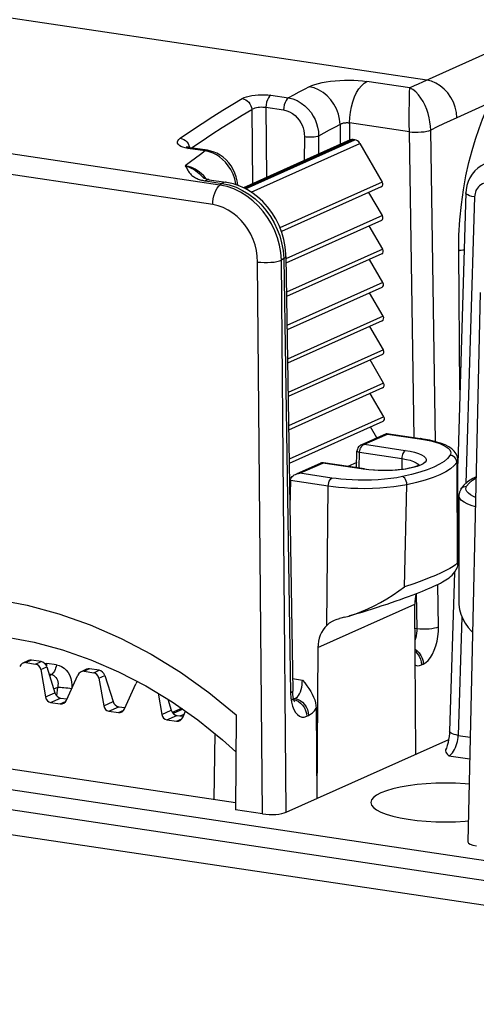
# Model space of a CAD drawing. Header units: millimetres. Extents: x 0 to 210, y 0 to 297.
# Tile 25 of 43: x 58 to 64, y 228 to 241. Entities that reach past the tile are written whole.
import ezdxf

# ---------------------------------------------------------------- set-up
doc = ezdxf.new("R2010")
doc.units = ezdxf.units.MM
doc.header["$LTSCALE"] = 19.36
doc.layers.get('0').update_dxf_attribs({"linetype": 'CONTINUOUS'})

msp = doc.modelspace()

# ---------------------------------------------------------------- linework, layer by layer
at = {"color": 9, "linetype": 'Continuous'}
for p, q in [((63.208756, 239.930223), (56.909331, 240.871541)), ((64.375677, 240.45334), (63.153889, 239.905407)), ((62.991396, 239.829333), (62.433212, 239.912742)), ((62.988265, 239.771718), (62.991282, 239.82935)), ((61.193875, 239.73461), (61.422088, 239.700508)), ((64.023443, 239.635455), (63.598408, 239.444917)), ((60.946055, 239.550133), (60.955482, 238.590947)), ((61.130244, 239.57931), (61.139149, 238.673282)), ((61.130244, 239.57931), (61.358457, 239.545208)), ((60.536017, 238.573544), (54.990917, 239.402144)), ((62.211875, 239.37891), (62.211875, 239.158309)), ((62.984433, 239.263468), (62.211875, 239.37891)), ((62.984386, 239.263475), (62.983658, 239.368648)), ((62.088932, 239.356526), (62.088932, 239.099059)), ((63.046197, 235.307588), (62.984433, 239.263468)), ((63.323964, 235.255008), (63.261039, 239.28522)), ((60.442863, 238.320529), (54.897762, 239.14913)), ((62.257908, 239.163112), (60.852134, 238.532921)), ((60.865553, 238.526629), (62.278499, 239.160035)), ((60.937946, 238.483836), (62.342603, 239.113526)), ((61.627117, 239.197359), (61.622979, 238.890178)), ((61.811508, 239.206724), (61.808363, 238.973283)), ((60.122503, 239.048176), (60.087316, 239.054923)), ((60.122502, 239.048176), (60.136666, 239.055423)), ((60.345966, 239.014784), (60.122503, 239.048176)), ((60.136666, 239.055423), (60.151738, 239.056694)), ((60.144175, 239.063608), (60.145621, 239.055591)), ((60.397789, 239.003236), (60.345966, 239.014784)), ((60.446252, 238.985538), (60.397789, 239.003236)), ((60.358732, 238.653453), (60.326766, 238.691252)), ((60.336543, 238.629997), (60.350382, 238.62776)), ((60.350382, 238.62776), (60.564263, 238.5958)), ((60.564263, 238.5958), (60.536017, 238.573544)), ((60.564263, 238.5958), (60.65527, 238.576299)), ((62.63416, 238.612228), (61.311977, 238.019509)), ((60.627087, 238.554013), (60.536017, 238.573544)), ((60.744192, 238.57769), (60.742846, 238.591486)), ((63.656623, 238.322425), (63.683504, 238.512881)), ((63.827662, 238.419819), (63.715553, 234.715978)), ((62.637105, 238.178881), (61.388702, 237.619237)), ((61.351955, 237.728938), (61.361067, 237.625489)), ((62.64005, 237.745535), (61.395441, 237.187592)), ((63.638156, 235.92701), (63.622319, 237.72138)), ((61.08624, 230.442613), (61.023255, 237.578895)), ((61.361067, 237.625489), (61.330571, 237.601158)), ((61.393565, 230.463924), (61.330571, 237.601158)), ((61.361067, 237.625489), (61.448809, 232.005762)), ((62.642996, 237.312189), (61.40218, 236.755947)), ((62.645941, 236.878843), (61.40892, 236.324301)), ((62.648887, 236.445496), (61.415659, 235.892656)), ((62.651832, 236.01215), (61.422399, 235.46101)), ((62.654777, 235.578804), (61.429138, 235.029365)), ((62.405624, 235.221908), (62.702311, 235.354909)), ((62.702311, 235.354909), (63.11416, 235.293367)), ((63.11416, 235.293367), (63.191463, 235.280152)), ((62.393843, 235.217292), (62.399561, 235.219903)), ((62.399561, 235.219903), (62.405624, 235.221908)), ((62.405624, 235.221908), (62.932162, 235.143228)), ((62.336088, 234.913892), (62.341149, 235.119234)), ((62.341149, 235.119234), (62.341357, 235.124909)), ((62.341149, 235.119234), (62.887168, 235.037642)), ((62.887168, 235.037642), (62.88592, 234.898942)), ((61.569431, 234.847053), (61.866117, 234.980054)), ((62.392654, 234.901374), (61.866117, 234.980054)), ((62.303764, 234.986782), (62.189898, 234.935737)), ((62.461382, 234.892706), (62.392654, 234.901374)), ((63.598138, 234.988492), (63.603716, 233.684221)), ((63.609173, 235.025189), (63.609165, 235.024006)), ((61.98128, 234.785511), (61.569431, 234.847053)), ((61.936284, 234.679544), (61.446498, 234.752732)), ((61.915671, 232.88066), (61.936284, 234.679544)), ((62.922477, 233.37883), (62.952517, 234.699067)), ((63.581525, 233.663567), (63.549737, 233.640531)), ((63.603716, 233.684221), (63.581525, 233.663567)), ((63.361309, 232.863112), (63.352754, 233.411096)), ((63.084716, 232.840511), (63.077651, 233.293024)), ((61.802927, 232.592826), (63.054235, 233.153772)), ((63.663356, 232.991471), (63.616912, 231.457052)), ((63.056335, 232.844752), (63.084716, 232.840511)), ((58.09787, 232.43044), (58.027502, 232.398895)), ((58.152178, 232.380265), (58.222545, 232.41181)), ((58.263734, 232.391368), (58.299665, 232.389227)), ((58.292419, 232.352777), (58.296034, 232.367264)), ((58.296034, 232.367264), (58.299665, 232.389227)), ((58.420624, 232.371152), (58.299665, 232.389227)), ((63.141115, 232.369542), (63.164931, 232.380219)), ((58.218037, 232.308811), (58.296175, 232.343839)), ((58.355216, 232.243639), (58.326736, 232.247894)), ((58.331481, 232.232999), (58.355216, 232.243639)), ((58.84921, 232.318168), (58.778843, 232.286623)), ((58.903518, 232.267993), (58.973886, 232.299537)), ((58.969378, 232.196538), (59.047515, 232.231566)), ((61.47344, 232.191894), (61.601104, 232.172818)), ((58.281214, 231.954398), (58.402856, 232.008929)), ((58.386669, 232.059744), (58.438301, 232.08289)), ((58.425902, 231.969716), (58.438301, 232.08289)), ((61.448809, 232.005762), (61.452273, 231.945157)), ((58.347074, 231.882944), (58.476485, 231.940957)), ((58.471749, 231.864314), (58.541072, 231.89539)), ((59.032555, 231.842126), (59.154196, 231.896656)), ((61.452273, 231.945157), (61.460578, 231.889209)), ((61.482088, 231.922813), (61.45312, 231.927142)), ((61.482088, 231.922813), (61.505905, 231.93349)), ((61.487234, 231.93628), (61.505905, 231.93349)), ((61.505905, 231.93349), (61.521567, 231.942935)), ((61.505905, 231.93349), (61.539743, 231.924758)), ((61.521567, 231.942935), (61.536696, 231.956917)), ((59.098414, 231.770672), (59.227826, 231.828685)), ((59.22309, 231.752041), (59.292412, 231.783118)), ((59.783895, 231.729854), (59.905537, 231.784384)), ((60.053853, 231.796262), (59.931861, 231.741575)), ((60.02255, 231.70993), (60.074949, 231.73342)), ((59.849755, 231.658399), (59.979166, 231.716413)), ((59.97443, 231.639769), (60.043753, 231.670846)), ((61.657432, 231.704425), (61.681248, 231.715102)), ((63.616912, 231.457052), (63.771013, 231.434025)), ((72.34694, 228.324786), (52.299963, 231.320391)), ((63.49435, 231.193641), (63.76472, 231.15324))]:
    msp.add_line(p, q, dxfattribs=at)
at = {"color": 7, "linetype": 'Continuous'}
for p, q in [((62.221162, 239.158336), (60.839381, 238.5389)), ((62.278499, 239.160035), (62.257908, 239.163112)), ((62.342603, 239.113526), (62.63416, 238.612228)), ((60.375202, 239.023302), (60.151738, 239.056694)), ((60.31841, 238.671565), (60.318788, 238.671138)), ((60.397496, 238.64298), (60.611377, 238.61102)), ((62.62107, 238.551201), (61.330238, 237.972537)), ((62.637105, 238.178881), (62.462029, 238.479905)), ((63.715255, 238.47421), (63.60929, 234.97333)), ((62.624015, 238.117855), (61.389557, 237.564462)), ((62.64005, 237.745535), (62.464974, 238.046559)), ((61.388199, 237.651438), (61.475941, 232.031711)), ((62.62696, 237.684509), (61.396296, 237.132817)), ((62.642996, 237.312189), (62.46792, 237.613213)), ((62.629906, 237.251163), (61.403036, 236.701172)), ((62.645941, 236.878843), (62.470865, 237.179867)), ((63.899891, 237.184862), (63.740667, 230.079919)), ((62.632851, 236.817816), (61.409775, 236.269526)), ((62.648887, 236.445496), (62.473811, 236.74652)), ((62.635797, 236.38447), (61.416514, 235.837881)), ((62.651832, 236.01215), (62.476756, 236.313174)), ((62.638742, 235.951124), (61.423254, 235.406235)), ((62.654777, 235.578804), (62.479701, 235.879828)), ((62.641688, 235.517778), (61.429993, 234.97459)), ((62.564923, 235.305016), (62.482647, 235.446482)), ((62.363495, 235.214718), (62.686751, 235.35963)), ((62.692554, 235.360433), (62.69682, 235.358947)), ((62.692574, 235.36043), (63.127461, 235.295445)), ((62.69682, 235.358947), (62.702311, 235.354909)), ((62.302093, 234.918972), (62.307414, 235.134886)), ((61.532615, 234.842245), (61.83462, 234.97763)), ((62.405955, 234.903452), (61.873672, 234.982991)), ((62.30239, 234.931008), (62.282179, 234.921948)), ((63.612072, 233.660326), (63.609173, 235.025189)), ((61.446498, 234.752732), (61.438812, 234.409761)), ((63.625229, 234.560852), (63.622331, 233.186186)), ((63.612072, 233.660168), (63.610476, 233.649393)), ((63.566636, 233.564146), (63.504505, 231.511443)), ((63.067417, 231.214291), (63.054235, 233.153772)), ((62.147255, 232.986874), (62.19992, 233.001394)), ((62.199969, 233.001252), (62.303327, 233.032101)), ((61.802927, 232.592826), (61.789745, 230.641526)), ((58.061124, 232.425663), (57.989356, 232.393491)), ((58.027502, 232.398895), (58.152178, 232.380265)), ((58.222545, 232.41181), (58.09787, 232.43044)), ((58.866604, 232.436543), (59.225332, 232.28154)), ((58.218037, 232.308811), (58.281214, 231.954398)), ((58.296175, 232.343839), (58.402856, 232.008929)), ((58.552373, 231.913879), (58.698219, 232.237057)), ((58.812464, 232.313391), (58.740697, 232.281218)), ((58.778843, 232.286623), (58.903518, 232.267993)), ((58.973886, 232.299537), (58.84921, 232.318168)), ((59.047515, 232.231566), (59.154196, 231.896656)), ((60.025259, 232.274356), (60.390767, 232.013058)), ((58.969378, 232.196538), (59.032555, 231.842126)), ((59.303714, 231.801607), (59.449559, 232.124785)), ((59.735194, 232.003061), (59.783895, 231.729854)), ((60.390767, 232.013058), (60.743785, 231.723629)), ((58.347074, 231.882944), (58.471749, 231.864314)), ((58.476485, 231.940957), (58.554674, 231.929274)), ((59.860081, 231.927086), (59.905537, 231.784384)), ((59.098414, 231.770672), (59.22309, 231.752041)), ((59.227826, 231.828685), (59.306014, 231.817002)), ((60.038629, 231.806982), (59.919373, 231.753521)), ((60.055054, 231.689335), (60.091384, 231.769838)), ((60.743785, 231.723629), (60.735485, 230.495026)), ((61.779436, 231.80949), (61.789745, 230.641526)), ((59.849755, 231.658399), (59.97443, 231.639769)), ((59.979166, 231.716413), (60.057355, 231.704729)), ((72.350001, 228.585129), (52.296902, 231.581648)), ((54.803852, 231.476009), (60.736124, 230.589554)), ((60.470361, 231.48035), (60.454668, 230.631603)), ((61.393565, 230.463924), (63.492721, 231.404949)), ((72.505435, 227.980592), (52.458458, 230.976197)), ((61.08624, 230.442613), (60.735485, 230.495026))]:
    msp.add_line(p, q, dxfattribs=at)
at = {"color": 9, "linetype": 'Continuous'}
for points in [[(61.690932, 239.845416), (61.725228, 239.861103), (61.76447, 239.875366), (61.808966, 239.888289), (61.857794, 239.899658), (61.910377, 239.909321), (61.965992, 239.917219), (62.023975, 239.923252), (62.083577, 239.927406), (62.144096, 239.929626), (62.204721, 239.929945), (62.264632, 239.928349), (62.323157, 239.924917), (62.379232, 239.919719), (62.433212, 239.912742)], [(62.211875, 239.37891), (62.214588, 239.447425), (62.222662, 239.516719), (62.235902, 239.585122), (62.253989, 239.650985), (62.276486, 239.712719), (62.302851, 239.768835), (62.332449, 239.817979), (62.364565, 239.858968), (62.398425, 239.890811), (62.433212, 239.912742)], [(63.153889, 239.905407), (63.099373, 239.880315), (63.045209, 239.854954), (62.991396, 239.829333)], [(63.598408, 239.444917), (63.592664, 239.512921), (63.577676, 239.580507), (63.553804, 239.646048), (63.521623, 239.707964), (63.481908, 239.764766), (63.435616, 239.815085), (63.383861, 239.85771), (63.327889, 239.891613), (63.269048, 239.91598), (63.208756, 239.930223)], [(60.824649, 239.692258), (60.849495, 239.704371), (60.878673, 239.714948), (60.912727, 239.724095), (60.950025, 239.731531), (60.989207, 239.737008), (61.029997, 239.740557), (61.072118, 239.742144), (61.114203, 239.741715), (61.154606, 239.739192), (61.193875, 239.73461)], [(61.690932, 239.845416), (61.622614, 239.809586), (61.555033, 239.773476), (61.488191, 239.73711), (61.422088, 239.700508)], [(62.088932, 239.356526), (62.082838, 239.424612), (62.067297, 239.492456), (62.042693, 239.558386), (62.009631, 239.62078), (61.968926, 239.678101), (61.921581, 239.728938), (61.86876, 239.772039), (61.811764, 239.806342), (61.751998, 239.831003), (61.690932, 239.845416)], [(62.983819, 239.533303), (62.984967, 239.638886), (62.985874, 239.687533), (62.986934, 239.732311), (62.988265, 239.771718)], [(63.261014, 239.285208), (63.257994, 239.337587), (63.251183, 239.391103), (63.240691, 239.444816), (63.2265, 239.498537), (63.208483, 239.551994), (63.186732, 239.604), (63.161536, 239.653449), (63.132939, 239.699603), (63.101085, 239.741629), (63.066439, 239.778063), (63.029547, 239.807608), (62.991462, 239.829365)], [(60.023107, 239.178721), (60.166563, 239.277767), (60.30611, 239.371115), (60.441714, 239.459), (60.573353, 239.541665), (60.701005, 239.619345), (60.824649, 239.692258)], [(60.824649, 239.692258), (60.847191, 239.686539), (60.869062, 239.676272), (60.889452, 239.661839), (60.907602, 239.643777), (60.922836, 239.622757), (60.93459, 239.59956), (60.942427, 239.575048), (60.946055, 239.550131)], [(61.193875, 239.73461), (61.177455, 239.721445), (61.162274, 239.701228), (61.149261, 239.675196), (61.139212, 239.644942), (61.132741, 239.612314), (61.130244, 239.57931)], [(61.422088, 239.700508), (61.405667, 239.687342), (61.390485, 239.667124), (61.377472, 239.641091), (61.367424, 239.610836), (61.360953, 239.57821), (61.358457, 239.545208)], [(61.422088, 239.700508), (61.479002, 239.687325), (61.534183, 239.665343), (61.586845, 239.635019), (61.634953, 239.597935), (61.677047, 239.556168), (61.712826, 239.511387), (61.741695, 239.466181), (61.765232, 239.419761), (61.784015, 239.371799), (61.798381, 239.321045), (61.80805, 239.265466), (61.811508, 239.206724)], [(63.683504, 238.512881), (63.716399, 238.693452), (63.754138, 238.863735), (63.795536, 239.022227), (63.839624, 239.16899), (63.885316, 239.30349), (63.93178, 239.426013), (63.977673, 239.536681), (64.023443, 239.635455)], [(60.170009, 239.053964), (60.291323, 239.137617), (60.430146, 239.230612), (60.565061, 239.318055), (60.696033, 239.4003), (60.823027, 239.477699), (60.946055, 239.550133)], [(60.946055, 239.550131), (60.958198, 239.558026), (60.972923, 239.565028), (60.989867, 239.571085), (61.008477, 239.576032), (61.028026, 239.579734), (61.048371, 239.582218), (61.069393, 239.583458), (61.090419, 239.583397), (61.110873, 239.582006), (61.130244, 239.579309)], [(61.358457, 239.545208), (61.398637, 239.535697), (61.436758, 239.520501), (61.473323, 239.499043), (61.506829, 239.473053), (61.535883, 239.443643), (61.560668, 239.412094), (61.580601, 239.380352), (61.596597, 239.347533), (61.60951, 239.313748), (61.618952, 239.277957), (61.624808, 239.239036), (61.627117, 239.197359)], [(62.983658, 239.368648), (62.983594, 239.478257), (62.983819, 239.533303)], [(62.088932, 239.356526), (62.094498, 239.360843), (62.100985, 239.3648), (62.108315, 239.368373), (62.116384, 239.371533), (62.125075, 239.374255), (62.134282, 239.376528), (62.14389, 239.37834), (62.153777, 239.379697), (62.163822, 239.380607), (62.173891, 239.381079), (62.183855, 239.381127), (62.193586, 239.380767), (62.202964, 239.380026), (62.211875, 239.37891)], [(63.598408, 239.444917), (63.51254, 239.405857), (63.427689, 239.366221), (63.343856, 239.326009), (63.261039, 239.28522)], [(62.088932, 239.356526), (62.018447, 239.31953), (61.948714, 239.282232), (61.879735, 239.24463), (61.811508, 239.206724)], [(62.984433, 239.263468), (63.02058, 239.259802), (63.059231, 239.258009), (63.098901, 239.25815), (63.138066, 239.260224), (63.17522, 239.264151), (63.208934, 239.269779), (63.237912, 239.276896), (63.261039, 239.28522)], [(60.087316, 239.054923), (60.05698, 239.063661), (60.0312, 239.074556), (60.010867, 239.087081), (59.996777, 239.100815), (59.988929, 239.115584), (59.987577, 239.131253), (59.99276, 239.147285), (60.004618, 239.163041), (60.023107, 239.178721)], [(60.023107, 239.178721), (60.045746, 239.173065), (60.067863, 239.162956), (60.088636, 239.148768), (60.107293, 239.131029), (60.12314, 239.110398), (60.135588, 239.087643), (60.144175, 239.063608)], [(61.811508, 239.206724), (61.796097, 239.201825), (61.776786, 239.197785), (61.754316, 239.194759), (61.729551, 239.192866), (61.703443, 239.192176), (61.676995, 239.192716), (61.651223, 239.194466), (61.627117, 239.197359)], [(60.345966, 239.014784), (60.282726, 238.969172), (60.218365, 238.922138), (60.152886, 238.873653), (60.086293, 238.823685)], [(60.345966, 239.014784), (60.36013, 239.022031), (60.375189, 239.023304)], [(60.742846, 238.591486), (60.728315, 238.654745), (60.705992, 238.716249), (60.677186, 238.773459), (60.643757, 238.824441), (60.60719, 238.868827), (60.569713, 238.905726), (60.53073, 238.937022), (60.489946, 238.963458), (60.446252, 238.985538)], [(60.085874, 238.823733), (60.111227, 238.816374), (60.137448, 238.806623), (60.164695, 238.794141), (60.192042, 238.779089), (60.218903, 238.7617), (60.244623, 238.742458), (60.268588, 238.722095), (60.290573, 238.701215), (60.310184, 238.680707), (60.31841, 238.671565)], [(60.326766, 238.691252), (60.291831, 238.725064), (60.254328, 238.754559), (60.214762, 238.77937), (60.173363, 238.799334), (60.130321, 238.814221), (60.086284, 238.823678)], [(60.086293, 238.823685), (60.091902, 238.81419), (60.097686, 238.804174), (60.109779, 238.782566)], [(60.109779, 238.782566), (60.116205, 238.771351), (60.122997, 238.760065), (60.130273, 238.74885), (60.138014, 238.737891), (60.146246, 238.727413), (60.154954, 238.71744), (60.164121, 238.708092), (60.173781, 238.699299), (60.18396, 238.69104), (60.194664, 238.683292), (60.205937, 238.676018), (60.2177, 238.669241), (60.22991, 238.662975), (60.242497, 238.657212), (60.255395, 238.651955), (60.268552, 238.647184), (60.281906, 238.642887), (60.295421, 238.639042), (60.309049, 238.635627), (60.32277, 238.632623), (60.336543, 238.629997)], [(60.397496, 238.64298), (60.394065, 238.643365), (60.372336, 238.640224), (60.350382, 238.62776)], [(60.611368, 238.611021), (60.607947, 238.611405), (60.586218, 238.608264), (60.564263, 238.5958)], [(64.023885, 238.602999), (63.99934, 238.604903), (63.975558, 238.603416), (63.952285, 238.598409), (63.930284, 238.590272), (63.910121, 238.579062), (63.892137, 238.565643), (63.877003, 238.550773), (63.864297, 238.534828), (63.853961, 238.518604), (63.845577, 238.501595), (63.838649, 238.48376), (63.83335, 238.464496), (63.829689, 238.443105), (63.827662, 238.419819)], [(60.442863, 238.320529), (60.444798, 238.358789), (60.450038, 238.397327), (60.458427, 238.434991), (60.469714, 238.470657), (60.483561, 238.503256), (60.499554, 238.531815), (60.517216, 238.55548), (60.536017, 238.573544)], [(61.330571, 237.601158), (61.322368, 237.700202), (61.304671, 237.797545), (61.278423, 237.89169), (61.243956, 237.982811), (61.201231, 238.071136), (61.15098, 238.15505), (61.094176, 238.233132), (61.030765, 238.305472), (60.96061, 238.371814), (60.884389, 238.430914), (60.802509, 238.481842), (60.716282, 238.523238), (60.627087, 238.554013)], [(60.65527, 238.576299), (60.74415, 238.545724), (60.829324, 238.505089), (60.910984, 238.45469), (60.989476, 238.394161), (61.062559, 238.325034), (61.129089, 238.248446), (61.187289, 238.167131), (61.235477, 238.085224), (61.275541, 238.001469), (61.307868, 237.916299), (61.333405, 237.826741), (61.351955, 237.728938)], [(63.827662, 238.419819), (63.791836, 238.427523), (63.761708, 238.436759), (63.738435, 238.447172), (63.72291, 238.458362), (63.71573, 238.4699), (63.715255, 238.474205)], [(61.023255, 237.578895), (61.018607, 237.655022), (61.00735, 237.728998), (60.989368, 237.800914), (60.965014, 237.870498), (60.934417, 237.937898), (60.89814, 238.00195), (60.856817, 238.061547), (60.810363, 238.116657), (60.758723, 238.167218), (60.702448, 238.212218), (60.641699, 238.250917), (60.577596, 238.282433), (60.511465, 238.305496), (60.442863, 238.320529)], [(63.622319, 237.72138), (63.625505, 237.925406), (63.636764, 238.125331), (63.656623, 238.322425)], [(63.692805, 237.732501), (63.676965, 237.73187), (63.655262, 237.729538), (63.636623, 237.72596), (63.622319, 237.72138)], [(61.023255, 237.578895), (61.063423, 237.574872), (61.106369, 237.572832), (61.150445, 237.572853), (61.193956, 237.574934), (61.235231, 237.578995), (61.272685, 237.58488), (61.304877, 237.592364), (61.330571, 237.601158)], [(61.388199, 237.651426), (61.386466, 237.644593), (61.377451, 237.634781), (61.361067, 237.625489)], [(63.127411, 235.295453), (63.125712, 235.295632), (63.11416, 235.293367)], [(62.341357, 235.124909), (62.341835, 235.130638), (62.342583, 235.136398), (62.343599, 235.142161), (62.34488, 235.1479), (62.34642, 235.153586), (62.348212, 235.159193), (62.350245, 235.164691)], [(62.350245, 235.164691), (62.352508, 235.17005), (62.354992, 235.175257), (62.357684, 235.180284), (62.360593, 235.185146), (62.363722, 235.189837), (62.367095, 235.194372), (62.370739, 235.198749), (62.374676, 235.202956), (62.378933, 235.206968), (62.383533, 235.210737), (62.388503, 235.214206), (62.393843, 235.217292)], [(62.405624, 235.221908), (62.397242, 235.222143), (62.389329, 235.221652), (62.381944, 235.220541), (62.375071, 235.21891), (62.368707, 235.216845), (62.363661, 235.214793)], [(63.191463, 235.280152), (63.261004, 235.265272), (63.322876, 235.248644), (63.376799, 235.230516), (63.4228, 235.210845), (63.460048, 235.190428), (63.487304, 235.169933), (63.505823, 235.149704), (63.51598, 235.130224), (63.519174, 235.111748), (63.517118, 235.094746), (63.509241, 235.079061)], [(62.307414, 235.134881), (62.307558, 235.133659), (62.309713, 235.130312), (62.314373, 235.127076), (62.321357, 235.124077), (62.330398, 235.121429), (62.341149, 235.119234)], [(62.932162, 235.143228), (62.923479, 235.137702), (62.915122, 235.129117), (62.907406, 235.117794), (62.900621, 235.104161), (62.89502, 235.088728), (62.890816, 235.072077), (62.888165, 235.054832), (62.887168, 235.037642)], [(62.887168, 235.037642), (62.945301, 235.027302), (62.996467, 235.014734), (63.039408, 235.000251)], [(62.932162, 235.143228), (62.995533, 235.132155), (63.051519, 235.119025), (63.100719, 235.103645), (63.141329, 235.086592), (63.171786, 235.068255), (63.191964, 235.048996), (63.201173, 235.029163), (63.19953, 235.009187), (63.186723, 234.989489), (63.163346, 234.970454), (63.129563, 234.952495), (63.086364, 234.935943), (63.034358, 234.921186)], [(63.509241, 235.079061), (63.477504, 235.039163), (63.432236, 235.000497), (63.373159, 234.962905), (63.301104, 234.926858), (63.216513, 234.892684)], [(63.598138, 234.988492), (63.595109, 235.011116), (63.586228, 235.032445), (63.572101, 235.051028), (63.55369, 235.065596), (63.53225, 235.075158), (63.509241, 235.079061)], [(61.834648, 234.977643), (61.841292, 234.98002), (61.84931, 234.981455), (61.857632, 234.981477), (61.866117, 234.980054)], [(61.866117, 234.980054), (61.869347, 234.98229), (61.872544, 234.983066), (61.873657, 234.982993)], [(62.392654, 234.901374), (62.401337, 234.903633), (62.405955, 234.903452)], [(63.034358, 234.921186), (62.974852, 234.908466), (62.908834, 234.898109), (62.837865, 234.890257), (62.763334, 234.88515), (62.686745, 234.882808), (62.609372, 234.883385), (62.533306, 234.886723), (62.461382, 234.892706)], [(63.598138, 234.988492), (63.564932, 234.946654), (63.51706, 234.905778), (63.454926, 234.86621), (63.379051, 234.82828), (63.290074, 234.792309), (63.188742, 234.758597), (63.075906, 234.72743), (62.952517, 234.699067)], [(63.039408, 235.000251), (63.073066, 234.984206), (63.096612, 234.966997), (63.105848, 234.954099)], [(63.609165, 235.024006), (63.606173, 235.005941), (63.598138, 234.988492)], [(61.936284, 234.679544), (61.937943, 234.702564), (61.942507, 234.725318), (61.949669, 234.746279), (61.95895, 234.764042), (61.969728, 234.777419), (61.98128, 234.785511)], [(62.895901, 234.804108), (62.821533, 234.790345), (62.74418, 234.778996), (62.663635, 234.770076), (62.580521, 234.76354), (62.494451, 234.759355), (62.40825, 234.757501), (62.324187, 234.758076), (62.243542, 234.760705), (62.168112, 234.765197), (62.098606, 234.771091), (62.036492, 234.777797), (61.98128, 234.785511)], [(63.216513, 234.892684), (63.120267, 234.860647), (63.013525, 234.831169), (62.895901, 234.804108)], [(62.952517, 234.699067), (62.950587, 234.722186), (62.944931, 234.744962), (62.935933, 234.765844), (62.924208, 234.783409), (62.910553, 234.79646), (62.895901, 234.804108)], [(63.725161, 234.680193), (63.756898, 234.72009), (63.802166, 234.758757), (63.846149, 234.786744)], [(62.952517, 234.699067), (62.870541, 234.683916), (62.783941, 234.671434), (62.694399, 234.661668), (62.6021, 234.65451), (62.506467, 234.649919), (62.41069, 234.648024), (62.317203, 234.648725), (62.227683, 234.651765), (62.143756, 234.656811), (62.066645, 234.663437), (61.997641, 234.671131), (61.936284, 234.679544)], [(63.648174, 234.639875), (63.662301, 234.657302), (63.680712, 234.670364), (63.702152, 234.678172), (63.725161, 234.680193)], [(63.84053, 234.536038), (63.811602, 234.548409), (63.774354, 234.568826), (63.747098, 234.589321), (63.728579, 234.60955), (63.718422, 234.62903), (63.715228, 234.647506), (63.717284, 234.664508), (63.725161, 234.680193)], [(63.837735, 234.411293), (63.783424, 234.429454), (63.732047, 234.451187), (63.690925, 234.473786), (63.660507, 234.49646), (63.640063, 234.51881), (63.628705, 234.540367), (63.625229, 234.560852)], [(63.549737, 233.640531), (63.50822, 233.615384), (63.456839, 233.588109), (63.395725, 233.558895), (63.324182, 233.52745), (63.24125, 233.493612), (63.146799, 233.457499), (63.040513, 233.419067), (62.922477, 233.37883)], [(63.057429, 232.683891), (63.059326, 232.6881), (63.068898, 232.716065), (63.076439, 232.74625), (63.081666, 232.777665), (63.084445, 232.809322), (63.084715, 232.840511)], [(63.084716, 232.840511), (63.120869, 232.836937), (63.159524, 232.835245), (63.199195, 232.8355), (63.238358, 232.837692), (63.275507, 232.841736), (63.309215, 232.847477), (63.338187, 232.854695), (63.361309, 232.863112)], [(63.164931, 232.380219), (63.196523, 232.399212), (63.226684, 232.426894), (63.255849, 232.463874), (63.282715, 232.508324), (63.30619, 232.558947), (63.326068, 232.614759), (63.341904, 232.675045), (63.353319, 232.737703), (63.359722, 232.800099), (63.361309, 232.863112)], [(63.058186, 232.572501), (63.086062, 232.551934), (63.112507, 232.524151), (63.134332, 232.491815), (63.150717, 232.456141), (63.161046, 232.418471), (63.164932, 232.380219)], [(63.058379, 232.54411), (63.062245, 232.541257), (63.08869, 232.513474), (63.110515, 232.481138), (63.1269, 232.445465), (63.137229, 232.407794), (63.141115, 232.369542)], [(58.420624, 232.371152), (58.416993, 232.349189), (58.411681, 232.327902), (58.404833, 232.30787), (58.396634, 232.289639), (58.387308, 232.273705), (58.377108, 232.260502), (58.366313, 232.250388), (58.355216, 232.243639)], [(58.420624, 232.371152), (58.455677, 232.362701), (58.488663, 232.348232), (58.520008, 232.327488), (58.548439, 232.301243), (58.572963, 232.269954), (58.593168, 232.234313), (58.608438, 232.194708), (58.618393, 232.152509), (58.622376, 232.109397), (58.620605, 232.064811)], [(63.059586, 232.366523), (63.064839, 232.364022), (63.089289, 232.359354), (63.114714, 232.361194), (63.141115, 232.369542)], [(58.355216, 232.243639), (58.372336, 232.239374), (58.388453, 232.231829), (58.403156, 232.221055), (58.416017, 232.207292), (58.426592, 232.190904), (58.434694, 232.172175), (58.440086, 232.151372), (58.442541, 232.129132), (58.442003, 232.106156), (58.438301, 232.08289)], [(61.536696, 231.956917), (61.550913, 231.975086), (61.563887, 231.996999), (61.575304, 232.022126), (61.584896, 232.049872), (61.592437, 232.079608), (61.597724, 232.110545), (61.60064, 232.141857), (61.601104, 232.172818)], [(58.438301, 232.08289), (58.453359, 232.082025), (58.472309, 232.080613), (58.494427, 232.078707), (58.518868, 232.076381), (58.544697, 232.073722), (58.570928, 232.070833), (58.596557, 232.067825), (58.620605, 232.064811)], [(61.475941, 232.031711), (61.474209, 232.024866), (61.465193, 232.015055), (61.448809, 232.005762)], [(61.451886, 231.918178), (61.465928, 231.9181), (61.482088, 231.922813)], [(61.460578, 231.889209), (61.474035, 231.837047), (61.491711, 231.791289), (61.512868, 231.7544), (61.537223, 231.725966), (61.564455, 231.706193), (61.593936, 231.695678), (61.624836, 231.695172), (61.657432, 231.704425)], [(61.482088, 231.922813), (61.515926, 231.914081), (61.548492, 231.898326)], [(61.539743, 231.924758), (61.572309, 231.909003), (61.602379, 231.886817), (61.628824, 231.859034), (61.650649, 231.826698), (61.667034, 231.791024), (61.677363, 231.753354), (61.681248, 231.715102)], [(61.548492, 231.898326), (61.578562, 231.87614), (61.605007, 231.848357), (61.626832, 231.816021), (61.643217, 231.780348), (61.653546, 231.742677), (61.657432, 231.704425)], [(61.681248, 231.715102), (61.707334, 231.730176), (61.732394, 231.750932), (61.756428, 231.77737), (61.779436, 231.80949)], [(63.616912, 231.457052), (63.587837, 231.463083), (63.562246, 231.470136), (63.54077, 231.478038), (63.523936, 231.486595), (63.51216, 231.495596), (63.50573, 231.504819), (63.504505, 231.511443)], [(63.49435, 231.193641), (63.510137, 231.202779), (63.525823, 231.215968), (63.54115, 231.233008), (63.555689, 231.253428), (63.56918, 231.276788), (63.581112, 231.302012), (63.59109, 231.327646), (63.59936, 231.35358), (63.605983, 231.379452), (63.611098, 231.405304), (63.614761, 231.431357), (63.616912, 231.457052)]]:
    msp.add_lwpolyline(points, dxfattribs=at)
at = {"color": 7, "linetype": 'Continuous'}
for points in [[(60.151741, 239.056694), (60.141277, 239.058425), (60.125031, 239.061902), (60.112755, 239.065412), (60.104753, 239.068355), (60.10364, 239.068831)], [(60.766112, 238.570132), (60.765802, 238.576916), (60.759027, 238.628696), (60.746882, 238.679563), (60.729599, 238.728873), (60.707482, 238.776078), (60.680806, 238.820679), (60.649973, 238.862089), (60.615422, 238.89975), (60.577572, 238.933246), (60.536903, 238.962162), (60.493819, 238.986182), (60.448767, 239.004978), (60.402307, 239.018263), (60.375189, 239.023304)], [(63.952097, 238.843788), (63.912406, 238.823128), (63.868729, 238.792805), (63.829417, 238.756623), (63.79519, 238.715276), (63.766588, 238.669485), (63.744044, 238.620092), (63.727837, 238.567889), (63.718138, 238.513613), (63.715255, 238.474205)], [(60.397508, 238.642978), (60.390686, 238.644065), (60.371133, 238.648024), (60.355132, 238.65241), (60.342704, 238.656806), (60.333577, 238.660859), (60.327495, 238.664188), (60.323565, 238.666811), (60.321188, 238.668736), (60.319243, 238.670639), (60.318408, 238.671563)], [(61.388199, 237.651426), (61.387307, 237.680634), (61.378392, 237.776104), (61.36053, 237.87049), (61.334056, 237.962719), (61.29937, 238.051936), (61.256909, 238.137309), (61.207148, 238.218013), (61.150675, 238.293178), (61.08816, 238.361993), (61.020241, 238.423807), (60.947662, 238.477994), (60.871099, 238.524029), (60.79127, 238.561457), (60.708973, 238.589834), (60.625179, 238.608825), (60.611368, 238.611021)], [(62.686747, 235.359631), (62.691848, 235.360514), (62.692554, 235.360433)], [(63.609164, 235.024013), (63.605365, 235.057863), (63.590178, 235.097359), (63.56486, 235.13273), (63.532437, 235.162531), (63.492721, 235.188902), (63.445186, 235.212832), (63.388974, 235.234888), (63.323164, 235.255256), (63.247328, 235.273765), (63.161284, 235.290112), (63.127411, 235.295453)], [(62.363671, 235.214797), (62.352312, 235.208877), (62.338839, 235.19917), (62.327457, 235.187598), (62.31851, 235.174616), (62.312101, 235.160492), (62.308389, 235.145693), (62.307414, 235.134881)], [(61.873686, 234.982988), (61.865548, 234.983726), (61.850287, 234.982545), (61.834635, 234.977635)], [(62.405955, 234.903452), (62.460652, 234.896381), (62.519014, 234.890996), (62.580184, 234.887439), (62.642931, 234.885828), (62.70605, 234.886211), (62.768348, 234.888578), (62.828687, 234.892863), (62.885823, 234.898928), (62.938926, 234.906614), (62.986199, 234.915514), (63.026455, 234.925102), (63.059299, 234.934852), (63.084483, 234.944105), (63.10261, 234.952347), (63.109705, 234.956187)], [(61.446507, 234.753112), (61.44826, 234.766382), (61.452834, 234.779601), (61.460266, 234.792518), (61.470292, 234.804656), (61.482578, 234.815624), (61.496881, 234.825272), (61.51136, 234.832717)], [(61.51136, 234.832717), (61.530433, 234.839859), (61.549382, 234.844479), (61.569431, 234.847053)], [(63.846499, 234.802369), (63.804385, 234.780581), (63.737127, 234.735504), (63.685736, 234.688991), (63.648349, 234.640163)], [(63.647886, 234.639395), (63.631755, 234.603598), (63.625297, 234.564977), (63.625229, 234.560856)], [(62.303327, 233.032101), (62.372313, 233.053107), (62.440015, 233.074058), (62.506299, 233.094911), (62.571041, 233.115621), (62.634122, 233.136146), (62.695433, 233.156442), (62.75487, 233.176472), (62.812341, 233.196197), (62.867762, 233.215583), (62.921045, 233.234591), (62.972182, 233.253212), (63.021166, 233.271436), (63.067925, 233.289232), (63.112426, 233.306582), (63.154623, 233.323458), (63.194487, 233.339842), (63.232026, 233.355727), (63.267246, 233.371111), (63.300206, 233.38601), (63.330954, 233.400438), (63.359621, 233.414454), (63.386304, 233.428106), (63.411195, 233.441508), (63.43442, 233.45475), (63.456313, 233.468076), (63.477074, 233.481703), (63.497113, 233.496073), (63.516714, 233.511697), (63.536089, 233.529244), (63.555405, 233.549704), (63.574052, 233.573682), (63.591472, 233.602334), (63.605843, 233.635069), (63.610476, 233.649383)], [(63.603716, 233.684221), (63.611337, 233.667273), (63.612072, 233.660168)], [(62.19992, 233.001394), (62.216926, 233.006521), (62.29051, 233.031049), (62.367718, 233.060877), (62.447686, 233.095545), (62.529668, 233.134889), (62.612286, 233.178288), (62.694279, 233.225217), (62.77419, 233.274855), (62.850419, 233.325948), (62.922477, 233.37883)], [(54.508402, 232.655377), (54.864869, 232.838936), (55.233378, 232.990641), (55.614914, 233.110753), (56.006525, 233.198492), (56.4063, 233.253177), (56.812113, 233.274779), (57.22191, 233.262936), (57.63357, 233.21797), (58.044988, 233.139861), (58.454062, 233.029265)], [(63.62233, 233.186064), (63.623686, 233.149508), (63.632736, 233.086082), (63.65007, 233.023548), (63.674898, 232.963604), (63.706317, 232.907033), (63.742998, 232.855048), (63.78409, 232.807751), (63.801432, 232.791382)], [(58.454062, 233.029265), (58.858667, 232.886506), (59.256773, 232.712559), (59.646277, 232.508084), (60.025259, 232.274356)], [(61.915671, 232.88066), (61.951622, 232.911415), (61.991985, 232.936827), (62.01453, 232.947896)], [(62.01453, 232.947896), (62.036073, 232.956752), (62.083201, 232.971149)], [(62.147255, 232.986874), (62.099184, 232.975024), (62.083201, 232.971149)], [(55.273309, 232.405772), (55.600769, 232.536678), (55.945125, 232.642191), (56.298291, 232.718923), (56.658515, 232.766494), (57.024008, 232.784669), (57.392956, 232.773356), (57.763527, 232.732612), (58.133883, 232.66264), (58.502184, 232.563787), (58.866604, 232.436543)], [(59.225332, 232.28154), (59.576589, 232.099547), (59.91863, 231.891468)], [(61.601104, 232.172818), (61.631228, 232.135764), (61.659264, 232.098954), (61.685421, 232.062494), (61.709074, 232.026067), (61.72976, 231.989294), (61.747206, 231.95247), (61.761019, 231.915575), (61.771106, 231.87917), (61.777218, 231.843877), (61.779436, 231.80949)], [(61.503576, 231.893146), (61.503416, 231.893408), (61.501134, 231.897287), (61.497248, 231.905475), (61.492353, 231.918515), (61.487225, 231.93631), (61.482521, 231.958578), (61.478797, 231.984785), (61.476502, 232.014072), (61.475941, 232.031715)], [(59.91863, 231.891468), (60.24976, 231.658333), (60.56834, 231.4013), (60.740539, 231.243115)], [(63.504505, 231.511448), (63.502861, 231.481), (63.498763, 231.442227)], [(63.498763, 231.442227), (63.492421, 231.403101), (63.484019, 231.364765), (63.473892, 231.328303), (63.462474, 231.294676), (63.453564, 231.272225)], [(63.453709, 231.272221), (63.450864, 231.257798), (63.454595, 231.242672), (63.46362, 231.226858), (63.476738, 231.210534), (63.49435, 231.193641)], [(63.757419, 230.827445), (63.704483, 230.832109), (63.580346, 230.838472), (63.454076, 230.840641), (63.327806, 230.838472), (63.203669, 230.832109), (63.08387, 230.821555), (62.970326, 230.807093), (62.865164, 230.788874), (62.76995, 230.767299), (62.687246, 230.742876), (62.616196, 230.715438)], [(62.616196, 230.715438), (62.559909, 230.685793), (62.519543, 230.655044), (62.494958, 230.622915), (62.486576, 230.590234)], [(62.486576, 230.590234), (62.494958, 230.557553), (62.519543, 230.525424), (62.56032, 230.494418), (62.616196, 230.46503), (62.686591, 230.437812), (62.76995, 230.413169), (62.865164, 230.391594), (62.970326, 230.373375), (63.08387, 230.358913), (63.203669, 230.348359), (63.327806, 230.341996), (63.454076, 230.339826), (63.580346, 230.341996), (63.704483, 230.348359), (63.746766, 230.352084)]]:
    msp.add_lwpolyline(points, dxfattribs=at)
for centre, major_axis, ratio, start_param, end_param in [((62.258497, 239.076443), (-0.038507, 0.081353), 0.833019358, -0.509162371, -0.017211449), ((62.279088, 239.073366), (-0.038507, 0.081353), 0.833019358, -1.469232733, -0.509162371), ((62.602402, 238.592148), (-0.019254, 0.040676), 0.833019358, -3.158802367, -1.469232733), ((62.605348, 238.158801), (-0.019254, 0.040676), 0.833019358, -3.158802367, -1.469232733), ((62.608293, 237.725455), (-0.019254, 0.040676), 0.833019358, -3.158802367, -1.469232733), ((62.611238, 237.292109), (-0.019254, 0.040676), 0.833019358, -3.158802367, -1.469232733), ((62.614184, 236.858763), (-0.019254, 0.040676), 0.833019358, -3.158802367, -1.469232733), ((62.617129, 236.425416), (-0.019254, 0.040676), 0.833019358, -3.158802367, -1.469232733), ((62.620075, 235.99207), (-0.019254, 0.040676), 0.833019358, -3.158802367, -1.469232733), ((62.62302, 235.558724), (-0.019254, 0.040676), 0.833019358, -3.158802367, -1.469232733), ((63.443946, 233.095538), (-0.192535, 0.406764), 0.833019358, 0.72764602, 1.061633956), ((62.192639, 232.534592), (-0.17524, 0.41451), 0.839790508, 0.324086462, 1.096861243), ((58.016283, 232.306932), (0.004789, 0.092608), 0.848734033, -0.082116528, 1.139613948), ((58.098459, 232.343771), (-0.038507, 0.081353), 0.833019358, -0.509162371, -0.017211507), ((58.140958, 232.288302), (0.004789, 0.092608), 0.848734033, -1.303847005, -0.082116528), ((58.223134, 232.32514), (-0.038507, 0.081353), 0.833019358, -1.730892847, -0.509162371), ((58.767623, 232.19466), (0.004789, 0.092608), 0.848734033, -0.082116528, 1.139613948), ((58.849799, 232.231498), (-0.038507, 0.081353), 0.833019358, -0.509162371, -0.017211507), ((58.892298, 232.17603), (0.004789, 0.092608), 0.848734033, -1.303847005, -0.082116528), ((58.974475, 232.212868), (-0.038507, 0.081353), 0.833019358, -1.730892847, -0.509162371), ((59.518964, 232.082387), (0.004789, 0.092608), 0.848734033, 0.72308706, 1.139613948), ((58.475896, 232.027627), (-0.038507, 0.081353), 0.833019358, 1.410699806, 2.632430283), ((58.358294, 231.974907), (0.004789, 0.092608), 0.848734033, -4.445439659, -3.223709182), ((58.482969, 231.956277), (0.004789, 0.092608), 0.848734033, -3.223709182, -2.001978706), ((59.227237, 231.915354), (-0.038507, 0.081353), 0.833019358, 1.410699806, 2.632430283), ((59.109634, 231.862635), (0.004789, 0.092608), 0.848734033, -4.445439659, -3.223709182), ((59.234309, 231.844004), (0.004789, 0.092608), 0.848734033, -3.223709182, -2.001978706), ((59.860975, 231.750362), (0.004789, 0.092608), 0.848734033, -4.445439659, -3.223709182), ((59.978577, 231.803082), (-0.038507, 0.081353), 0.833019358, 1.410699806, 2.632430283), ((59.98565, 231.731732), (0.004789, 0.092608), 0.848734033, -3.223709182, -2.001978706), ((61.198705, 230.493057), (0.225008, -0.000011), 0.258861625, -2.094182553, -0.523614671), ((63.965716, 230.079584), (0.225053, 0.000004), 0.258759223, 3.135790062, 4.188643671)]:
    msp.add_ellipse(centre, major_axis=major_axis, ratio=ratio, start_param=start_param, end_param=end_param, dxfattribs=at)

doc.saveas('drawing.dxf')
